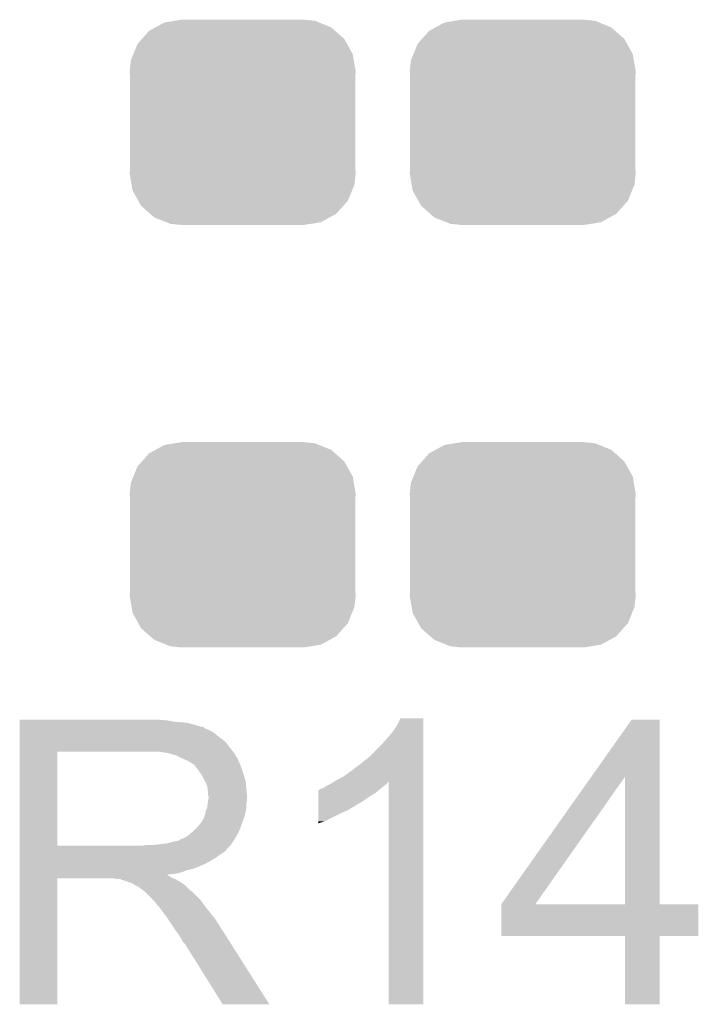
# Model space of a CAD drawing. Extents: x -1.3 to 24.2, y -3.9 to 39.7.
# Tile 28 of 48: x 15.9 to 18.2, y 9.2 to 12.5. Entities that reach past the tile are written whole.
import ezdxf

# ---------------------------------------------------------------- set-up
doc = ezdxf.new("R2010")
doc.units = 0
doc.layers.get('0').update_dxf_attribs({"linetype": 'CONTINUOUS'})
doc.layers.add('5V_TO_3V3_CLICK_V100_GTO', color=12, linetype='CONTINUOUS')
doc.layers.add('5V_TO_3V3_CLICK_V100_GTS', color=13, linetype='CONTINUOUS')

# ---------------------------------------------------------------- blocks, each defined once
blk = doc.blocks.new('CUSTOM_50')
for points in [[(-0.298526, 0.325596), (-0.268438, 0.342124), (0.30335, 0.325596), (0.2622, 0.342124)], [(-0.268438, 0.342124), (-0.233628, 0.347838), (0.2622, 0.342124), (0.247972, 0.347838)], [(-0.233628, 0.347838), (-0.20955, 0.35179), (0.247972, 0.347838), (0.20955, 0.35179)], [(-0.34504, 0.286174), (-0.320744, 0.31339), (0.348152, 0.286174), (0.317222, 0.31339)], [(-0.320744, 0.31339), (-0.298526, 0.325596), (0.317222, 0.31339), (0.30335, 0.325596)], [(-0.360486, 0.26887), (-0.34504, 0.286174), (0.357822, 0.26887), (0.348152, 0.286174)], [(-0.37475, 0.234078), (-0.360486, 0.26887), (0.377262, 0.234078), (0.357822, 0.26887)], [(-0.38735, 0.17526), (-0.383124, 0.213652), (0.38735, 0.17526), (0.380766, 0.213652)], [(-0.383124, 0.213652), (-0.37475, 0.234078), (0.380766, 0.213652), (0.377262, 0.234078)], [(-0.38608, 0.154124), (-0.38735, 0.17526), (0.38608, 0.154124), (0.38735, 0.17526)], [(-0.38608, -0.154124), (-0.38608, 0.154124), (0.38608, -0.154124), (0.38608, 0.154124)], [(-0.38735, -0.17526), (-0.38608, -0.154124), (0.38735, -0.17526), (0.38608, -0.154124)], [(-0.380764, -0.213652), (-0.38735, -0.17526), (0.383124, -0.213652), (0.38735, -0.17526)], [(-0.377262, -0.234078), (-0.380764, -0.213652), (0.374748, -0.234078), (0.383124, -0.213652)], [(-0.35782, -0.26887), (-0.377262, -0.234078), (0.360486, -0.26887), (0.374748, -0.234078)], [(-0.348152, -0.286174), (-0.35782, -0.26887), (0.345038, -0.286174), (0.360486, -0.26887)], [(-0.31722, -0.31339), (-0.348152, -0.286174), (0.320744, -0.31339), (0.345038, -0.286174)], [(-0.30335, -0.325596), (-0.31722, -0.31339), (0.298524, -0.325596), (0.320744, -0.31339)], [(-0.262198, -0.342124), (-0.30335, -0.325596), (0.268438, -0.342124), (0.298524, -0.325596)], [(-0.247972, -0.347838), (-0.262198, -0.342124), (0.233626, -0.347838), (0.268438, -0.342124)], [(-0.20955, -0.35179), (-0.247972, -0.347838), (0.20955, -0.35179), (0.233626, -0.347838)]]:
    blk.add_solid(points)

msp = doc.modelspace()

# ---------------------------------------------------------------- linework, layer by layer
at = {"layer": '5V_TO_3V3_CLICK_V100_GTO'}
for points in [[(15.90042, 10.14222), (15.900422, 10.14476), (16.40586, 10.14222), (16.37792, 10.14476)], [(15.90042, 10.13714), (15.90042, 10.14222), (16.436338, 10.13714), (16.40586, 10.14222)], [(15.90042, 10.1346), (15.90042, 10.13714), (16.4719, 10.1346), (16.436338, 10.13714)], [(15.90042, 10.12698), (15.90042, 10.1346), (16.502378, 10.12698), (16.4719, 10.1346)], [(15.90042, 10.1219), (15.90042, 10.12698), (16.517622, 10.1219), (16.502378, 10.12698)], [(17.17802, 10.10158), (17.19326, 10.124442), (17.284698, 10.10158), (17.284698, 10.124442)], [(17.19326, 10.124442), (17.205962, 10.149818), (17.284698, 10.124442), (17.2847, 10.149818)], [(17.205962, 10.149818), (17.205974, 10.14984), (17.2847, 10.149818), (17.205974, 10.14984)], [(17.860164, 9.949122), (17.998434, 10.144738), (18.094968, 9.949122), (18.09496, 10.144738)], [(17.998434, 10.144738), (17.99845, 10.14476), (18.09496, 10.144738), (17.99845, 10.14476)], [(15.90042, 10.11936), (15.90042, 10.1219), (16.530322, 10.11936), (16.517622, 10.1219)], [(15.90042, 10.119338), (15.90042, 10.11936), (16.53286, 10.119338), (16.530322, 10.11936)], [(15.90042, 10.116814), (15.90042, 10.119338), (16.532874, 10.116814), (16.53286, 10.119338)], [(15.90042, 10.11174), (15.90042, 10.116814), (16.54302, 10.11174), (16.532874, 10.116814)], [(15.90042, 10.106658), (15.90042, 10.11174), (16.555722, 10.106658), (16.54302, 10.11174)], [(15.90042, 10.0965), (15.90042, 10.106658), (16.57096, 10.0965), (16.555722, 10.106658)], [(15.90042, 10.0838), (15.90042, 10.0965), (16.5862, 10.0838), (16.57096, 10.0965)], [(17.14246, 10.06094), (17.17802, 10.10158), (17.284698, 10.06094), (17.284698, 10.10158)], [(15.900418, 10.04824), (15.90042, 10.068558), (16.62176, 10.04824), (16.606522, 10.068558)], [(15.90042, 10.068558), (15.90042, 10.0838), (16.606522, 10.068558), (16.5862, 10.0838)], [(17.099278, 10.017758), (17.14246, 10.06094), (17.284696, 10.017758), (17.284698, 10.06094)], [(15.900412, 9.712982), (15.900418, 10.03552), (16.02994, 9.712982), (16.029942, 10.03552)], [(15.900418, 10.03554), (15.900418, 10.04824), (16.631638, 10.03554), (16.62176, 10.04824)], [(15.900418, 10.03552), (15.900418, 10.03554), (16.029942, 10.03552), (16.33728, 10.03554)], [(16.408402, 10.03046), (16.375382, 10.03554), (16.635588, 10.03046), (16.631638, 10.03554)], [(16.427042, 10.025376), (16.408402, 10.03046), (16.63954, 10.025376), (16.635588, 10.03046)], [(16.43634, 10.02284), (16.427042, 10.025376), (16.639544, 10.02284), (16.63954, 10.025376)], [(16.436352, 10.022834), (16.43634, 10.02284), (16.639544, 10.022834), (16.639544, 10.02284)], [(16.45666, 10.01268), (16.436352, 10.022834), (16.64716, 10.01268), (16.639544, 10.022834)], [(16.47444, 10.00506), (16.45666, 10.01268), (16.650208, 10.00506), (16.64716, 10.01268)], [(16.48291, 9.99998), (16.47444, 10.00506), (16.65224, 9.99998), (16.650208, 10.00506)], [(16.48714, 9.997442), (16.48291, 9.99998), (16.653328, 9.997442), (16.65224, 9.99998)], [(16.494764, 9.99236), (16.48714, 9.997442), (16.655506, 9.99236), (16.653328, 9.997442)], [(16.497304, 9.992352), (16.494764, 9.99236), (16.65551, 9.992352), (16.655506, 9.99236)], [(16.50492, 9.9822), (16.497304, 9.992352), (16.65986, 9.9822), (16.65551, 9.992352)], [(17.04086, 9.97204), (17.07134, 9.9949), (17.284696, 9.97204), (17.284696, 9.9949)], [(17.07134, 9.9949), (17.099278, 10.017758), (17.284696, 9.9949), (17.284696, 10.017758)], [(16.51254, 9.97204), (16.50492, 9.9822), (16.663248, 9.97204), (16.65986, 9.9822)], [(16.521612, 9.95934), (16.51254, 9.97204), (16.66748, 9.95934), (16.663248, 9.97204)], [(16.52524, 9.954258), (16.521612, 9.95934), (16.669006, 9.954258), (16.66748, 9.95934)], [(17.012922, 9.95172), (17.04086, 9.97204), (17.284694, 9.95172), (17.284696, 9.97204)], [(16.5354, 9.933938), (16.52524, 9.954258), (16.6751, 9.933938), (16.669006, 9.954258)], [(16.54302, 9.918696), (16.5354, 9.933938), (16.676626, 9.918696), (16.6751, 9.933938)], [(16.949422, 9.91616), (16.959578, 9.92124), (17.14754, 9.91616), (17.154312, 9.92124)], [(16.959578, 9.92124), (16.963808, 9.923778), (17.154312, 9.92124), (17.157698, 9.923778)], [(16.963808, 9.923778), (16.976498, 9.931392), (17.157698, 9.923778), (17.162776, 9.931392)], [(16.976498, 9.931392), (16.976512, 9.9314), (17.162776, 9.931392), (17.165298, 9.9314)], [(16.976512, 9.9314), (16.98498, 9.93648), (17.284694, 9.9314), (17.284694, 9.93648)], [(16.98498, 9.93648), (17.012922, 9.95172), (17.284694, 9.93648), (17.284694, 9.95172)], [(17.16532, 9.169422), (17.165298, 9.9314), (17.284678, 9.169422), (17.284694, 9.9314)], [(17.551424, 9.512336), (17.860164, 9.949122), (17.668264, 9.512336), (17.975544, 9.949122)], [(17.975558, 9.5123), (17.975544, 9.949122), (18.094982, 9.5123), (18.094968, 9.949122)], [(16.544472, 9.90854), (16.54302, 9.918696), (16.67764, 9.90854), (16.676626, 9.918696)], [(16.54556, 9.900918), (16.544472, 9.90854), (16.678276, 9.900918), (16.67764, 9.90854)], [(16.545562, 9.888218), (16.54556, 9.900918), (16.679334, 9.888218), (16.678276, 9.900918)], [(16.5481, 9.880596), (16.545562, 9.888218), (16.67997, 9.880596), (16.679334, 9.888218)], [(16.924036, 9.8806), (16.92404, 9.8933), (17.09928, 9.8806), (17.119598, 9.8933)], [(16.92404, 9.8933), (16.924042, 9.90346), (17.119598, 9.8933), (17.13179, 9.90346)], [(16.924042, 9.90346), (16.926566, 9.903466), (17.13179, 9.90346), (17.131798, 9.903466)], [(16.926566, 9.903466), (16.9291, 9.906), (17.131798, 9.903466), (17.13484, 9.906)], [(16.9291, 9.906), (16.929104, 9.906002), (17.13484, 9.906), (17.134842, 9.906002)], [(16.929104, 9.906002), (16.934182, 9.90854), (17.134842, 9.906002), (17.138014, 9.90854)], [(16.934182, 9.90854), (16.941804, 9.911082), (17.138014, 9.90854), (17.141192, 9.911082)], [(16.941804, 9.911082), (16.949422, 9.91616), (17.141192, 9.911082), (17.14754, 9.91616)], [(16.543018, 9.842498), (16.545558, 9.860276), (16.67764, 9.842498), (16.67764, 9.860276)], [(16.545558, 9.860276), (16.546646, 9.867898), (16.67764, 9.860276), (16.680178, 9.867898)], [(16.546646, 9.867898), (16.5481, 9.87806), (16.680178, 9.867898), (16.680178, 9.87806)], [(16.5481, 9.878062), (16.5481, 9.880596), (16.68018, 9.878062), (16.67997, 9.880596)], [(16.5481, 9.87806), (16.5481, 9.878062), (16.680178, 9.87806), (16.68018, 9.878062)], [(16.92403, 9.85012), (16.924034, 9.86536), (17.051016, 9.85012), (17.076422, 9.86536)], [(16.924034, 9.86536), (16.924036, 9.8806), (17.076422, 9.86536), (17.09928, 9.8806)], [(16.535398, 9.8171), (16.53794, 9.829798), (16.672558, 9.8171), (16.675098, 9.829798)], [(16.53794, 9.829798), (16.543018, 9.842498), (16.675098, 9.829798), (16.67764, 9.842498)], [(16.92402, 9.79678), (16.924026, 9.82726), (16.946878, 9.79678), (17.00784, 9.82726)], [(16.924026, 9.82726), (16.924028, 9.83488), (17.00784, 9.82726), (17.025618, 9.83488)], [(16.924028, 9.83488), (16.92403, 9.8425), (17.025618, 9.83488), (17.038322, 9.8425)], [(16.92403, 9.850098), (16.92403, 9.85012), (17.04848, 9.850098), (17.051016, 9.85012)], [(16.92403, 9.847574), (16.92403, 9.850098), (17.048466, 9.847574), (17.04848, 9.850098)], [(16.92403, 9.8425), (16.92403, 9.847574), (17.038322, 9.8425), (17.048466, 9.847574)], [(16.51, 9.77646), (16.520158, 9.789158), (16.65778, 9.77646), (16.662398, 9.789158)], [(16.520158, 9.789158), (16.522698, 9.7917), (16.662398, 9.789158), (16.663322, 9.7917)], [(16.522698, 9.7917), (16.52524, 9.796778), (16.663322, 9.7917), (16.665168, 9.796778)], [(16.52524, 9.796778), (16.530318, 9.804398), (16.665168, 9.796778), (16.667938, 9.804398)], [(16.530318, 9.804398), (16.535398, 9.817098), (16.667938, 9.804398), (16.672556, 9.817098)], [(16.535398, 9.817098), (16.535398, 9.8171), (16.672556, 9.817098), (16.672558, 9.8171)], [(16.92402, 9.78919), (16.92402, 9.79678), (16.92402, 9.78919), (16.946878, 9.79678)], [(16.471898, 9.743438), (16.494122, 9.761218), (16.641868, 9.743438), (16.65224, 9.761218)], [(16.494122, 9.761218), (16.497298, 9.763758), (16.65224, 9.761218), (16.653162, 9.763758)], [(16.497298, 9.763758), (16.51, 9.77646), (16.653162, 9.763758), (16.65778, 9.77646)], [(16.357598, 9.7155), (16.403318, 9.72058), (16.624298, 9.7155), (16.627686, 9.72058)], [(16.403318, 9.72058), (16.443958, 9.73074), (16.627686, 9.72058), (16.634462, 9.73074)], [(16.446496, 9.73074), (16.454116, 9.735818), (16.634462, 9.73074), (16.637424, 9.735818)], [(16.454116, 9.735818), (16.461738, 9.73836), (16.637424, 9.735818), (16.638906, 9.73836)], [(16.461738, 9.73836), (16.471898, 9.743438), (16.638906, 9.73836), (16.641868, 9.743438)], [(15.90041, 9.70026), (15.900412, 9.702794), (16.611578, 9.70026), (16.6116, 9.702794)], [(15.90041, 9.700246), (15.90041, 9.70026), (16.609054, 9.700246), (16.611578, 9.70026)], [(15.90041, 9.69518), (15.90041, 9.700246), (16.606516, 9.69518), (16.609054, 9.700246)], [(15.90041, 9.67994), (15.90041, 9.69518), (16.58366, 9.67994), (16.606516, 9.69518)], [(15.900412, 9.71296), (15.900412, 9.712982), (16.319498, 9.71296), (16.02994, 9.712982)], [(15.900412, 9.702794), (15.900412, 9.71296), (16.6116, 9.702794), (16.62176, 9.71296)], [(16.319498, 9.71296), (16.337264, 9.715498), (16.62176, 9.71296), (16.624298, 9.715498)], [(16.337264, 9.715498), (16.33728, 9.7155), (16.624298, 9.715498), (16.624298, 9.7155)], [(15.90041, 9.672318), (15.90041, 9.67994), (16.573498, 9.672318), (16.58366, 9.67994)], [(15.90041, 9.65708), (15.90041, 9.672318), (16.5481, 9.65708), (16.573498, 9.672318)], [(15.90041, 9.64946), (15.90041, 9.65708), (16.53286, 9.64946), (16.5481, 9.65708)], [(15.90041, 9.63422), (15.90041, 9.64946), (16.497298, 9.63422), (16.53286, 9.64946)], [(15.90041, 9.629138), (15.90041, 9.63422), (16.474438, 9.629138), (16.497298, 9.63422)], [(15.90041, 9.62152), (15.90041, 9.629138), (16.454118, 9.62152), (16.474438, 9.629138)], [(15.90041, 9.61644), (15.90041, 9.62152), (16.431258, 9.61644), (16.454118, 9.62152)], [(15.9004, 9.169422), (15.900408, 9.601178), (16.029918, 9.169422), (16.02994, 9.601178)], [(15.900408, 9.611358), (15.90041, 9.613866), (16.408404, 9.611358), (16.405892, 9.613866)], [(15.900408, 9.608818), (15.900408, 9.611358), (16.413482, 9.608818), (16.408404, 9.611358)], [(15.900408, 9.60374), (15.900408, 9.608818), (16.4211, 9.60374), (16.413482, 9.608818)], [(15.900408, 9.6012), (15.900408, 9.60374), (16.427452, 9.6012), (16.4211, 9.60374)], [(15.900408, 9.601178), (15.900408, 9.6012), (16.02994, 9.601178), (16.222978, 9.6012)], [(15.90041, 9.613866), (15.90041, 9.61644), (16.405892, 9.613866), (16.431258, 9.61644)], [(16.233138, 9.59866), (16.222978, 9.6012), (16.433802, 9.59866), (16.427452, 9.6012)], [(16.248374, 9.596126), (16.245834, 9.59866), (16.438026, 9.596126), (16.433802, 9.59866)], [(16.250916, 9.59612), (16.248374, 9.596126), (16.438036, 9.59612), (16.438026, 9.596126)], [(16.281398, 9.58596), (16.250916, 9.59612), (16.454968, 9.58596), (16.438036, 9.59612)], [(16.286478, 9.58342), (16.281398, 9.58596), (16.4592, 9.58342), (16.454968, 9.58596)], [(16.291558, 9.58088), (16.286478, 9.58342), (16.462376, 9.58088), (16.4592, 9.58342)], [(16.299178, 9.575802), (16.291558, 9.58088), (16.468724, 9.575802), (16.462376, 9.58088)], [(16.304256, 9.573262), (16.299178, 9.575802), (16.471898, 9.573262), (16.468724, 9.575802)], [(16.306794, 9.57326), (16.304256, 9.573262), (16.4719, 9.57326), (16.471898, 9.573262)], [(16.30934, 9.570722), (16.306794, 9.57326), (16.474438, 9.570722), (16.4719, 9.57326)], [(16.3195, 9.5631), (16.30934, 9.570722), (16.48206, 9.5631), (16.474438, 9.570722)], [(16.322676, 9.56056), (16.3195, 9.5631), (16.4846, 9.56056), (16.48206, 9.5631)], [(16.329028, 9.555478), (16.322676, 9.56056), (16.492222, 9.555478), (16.4846, 9.56056)], [(16.332198, 9.552942), (16.329028, 9.555478), (16.494758, 9.552942), (16.492222, 9.555478)], [(16.355062, 9.530078), (16.332198, 9.552942), (16.51762, 9.530078), (16.494758, 9.552942)], [(16.362678, 9.52246), (16.355062, 9.530078), (16.523336, 9.52246), (16.51762, 9.530078)], [(16.370298, 9.5123), (16.362678, 9.52246), (16.530956, 9.5123), (16.523336, 9.52246)], [(16.37157, 9.50976), (16.370298, 9.5123), (16.53286, 9.50976), (16.530956, 9.5123)], [(16.372834, 9.507234), (16.37157, 9.50976), (16.534826, 9.507234), (16.53286, 9.50976)], [(16.37537, 9.50722), (16.372834, 9.507234), (16.534836, 9.50722), (16.534826, 9.507234)], [(16.390616, 9.4869), (16.37537, 9.50722), (16.55064, 9.4869), (16.534836, 9.50722)], [(16.40586, 9.46658), (16.390616, 9.4869), (16.566896, 9.46658), (16.55064, 9.4869)], [(17.5514, 9.403102), (17.551402, 9.512278), (18.227018, 9.403102), (18.22704, 9.512278)], [(17.551402, 9.5123), (17.551404, 9.512306), (17.975558, 9.5123), (17.924344, 9.512306)], [(17.551402, 9.512278), (17.551402, 9.5123), (18.22704, 9.512278), (18.094982, 9.5123)], [(17.551404, 9.512306), (17.551424, 9.512336), (17.924344, 9.512306), (17.668264, 9.512336)], [(16.409248, 9.461498), (16.40586, 9.46658), (16.57096, 9.461498), (16.566896, 9.46658)], [(16.427874, 9.43356), (16.409248, 9.461498), (16.58874, 9.43356), (16.57096, 9.461498)], [(16.43634, 9.42086), (16.427874, 9.43356), (16.596798, 9.42086), (16.58874, 9.43356)], [(16.44904, 9.403082), (16.43634, 9.42086), (16.608078, 9.403082), (16.596798, 9.42086)], [(16.4592, 9.385298), (16.44904, 9.403082), (16.619362, 9.385298), (16.608078, 9.403082)], [(16.461738, 9.380226), (16.4592, 9.385298), (16.62258, 9.380226), (16.619362, 9.385298)], [(17.975558, 9.40308), (17.5514, 9.403102), (18.227018, 9.40308), (18.227018, 9.403102)], [(17.97556, 9.403058), (17.975558, 9.40308), (18.09496, 9.403058), (18.227018, 9.40308)], [(17.97558, 9.169422), (17.97556, 9.403058), (18.094938, 9.169422), (18.09496, 9.403058)], [(16.466814, 9.377682), (16.461738, 9.380226), (16.624194, 9.377682), (16.62258, 9.380226)], [(16.469362, 9.3726), (16.466814, 9.377682), (16.627418, 9.3726), (16.624194, 9.377682)], [(16.596358, 9.16941), (16.469362, 9.3726), (16.756334, 9.16941), (16.627418, 9.3726)], [(16.029918, 9.1694), (15.9004, 9.169422), (16.029918, 9.1694), (16.029918, 9.169422)], [(16.75634, 9.1694), (16.756334, 9.16941), (16.75634, 9.1694), (16.596358, 9.16941)], [(17.284678, 9.1694), (17.16532, 9.169422), (17.284678, 9.1694), (17.284678, 9.169422)], [(18.094938, 9.1694), (17.97558, 9.169422), (18.094938, 9.1694), (18.094938, 9.169422)]]:
    msp.add_solid(points, dxfattribs=at)

# ---------------------------------------------------------------- block references
at = {"layer": '5V_TO_3V3_CLICK_V100_GTS'}
for p in [(16.66494, 12.192), (17.62506, 12.192), (16.66494, 10.7442), (17.62506, 10.7442)]:
    msp.add_blockref('CUSTOM_50', p, dxfattribs=at)

doc.saveas('drawing.dxf')
